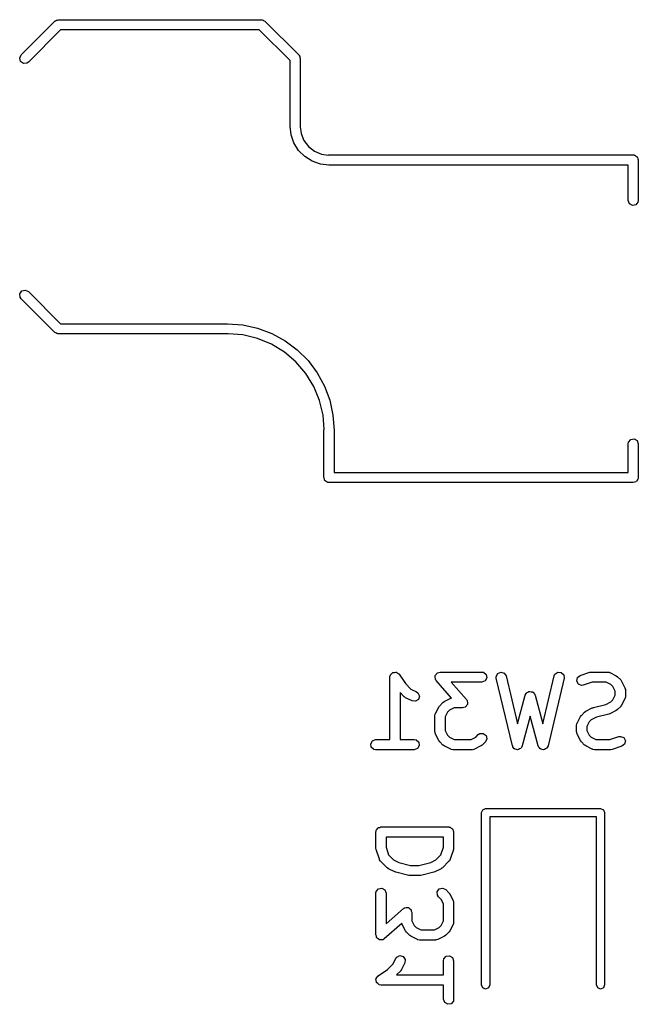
# Model space of a CAD drawing. Extents: x 3.18 to 5.53, y -3.25 to -0.52.
# Tile 1 of 25: x 3.18 to 3.54, y -3.18 to -2.6. Entities that reach past the tile are written whole.
import ezdxf

# ---------------------------------------------------------------- set-up
doc = ezdxf.new("R2010")
doc.units = 0
doc.header["$MEASUREMENT"] = 0
doc.layers.add('BLACK', color=7, linetype='CONTINUOUS')

msp = doc.modelspace()

# ---------------------------------------------------------------- linework, layer by layer
at = {"layer": 'BLACK', "linetype": 'CONTINUOUS'}
for p, q in [((3.18197, -2.62291), (3.20165, -2.60323)), ((3.20165, -2.60323), (3.2018, -2.60312)), ((3.2018, -2.60312), (3.20184, -2.60305)), ((3.20184, -2.60305), (3.20196, -2.60301)), ((3.20196, -2.60301), (3.20249, -2.60264)), ((3.20249, -2.60264), (3.20313, -2.60258)), ((3.20313, -2.60258), (3.20374, -2.60236)), ((3.20374, -2.60236), (3.32185, -2.60236)), ((3.32185, -2.60236), (3.32203, -2.60239)), ((3.32203, -2.60239), (3.32211, -2.60237)), ((3.32211, -2.60237), (3.32222, -2.60243)), ((3.32222, -2.60243), (3.32286, -2.60254)), ((3.32286, -2.60254), (3.32335, -2.60295)), ((3.32335, -2.60295), (3.32394, -2.60323)), ((3.32394, -2.60323), (3.34362, -2.62291)), ((3.20496, -2.60827), (3.18614, -2.62709)), ((3.32063, -2.60827), (3.20496, -2.60827)), ((3.33858, -2.62622), (3.32063, -2.60827)), ((3.18111, -2.62474), (3.18197, -2.62291)), ((3.18163, -2.62669), (3.18111, -2.62474)), ((3.18329, -2.62785), (3.18163, -2.62669)), ((3.33858, -2.66437), (3.33858, -2.62622)), ((3.34362, -2.62291), (3.34373, -2.62306)), ((3.34373, -2.62306), (3.3438, -2.6231)), ((3.3438, -2.6231), (3.34384, -2.62322)), ((3.34384, -2.62322), (3.34421, -2.62375)), ((3.34421, -2.62375), (3.34427, -2.62439)), ((3.34427, -2.62439), (3.34449, -2.625)), ((3.34449, -2.625), (3.34449, -2.66437)), ((3.1853, -2.62767), (3.18329, -2.62785)), ((3.18614, -2.62709), (3.1853, -2.62767)), ((3.33859, -2.66438), (3.33858, -2.66437)), ((3.33858, -2.66437), (3.33858, -2.66437)), ((3.33915, -2.66941), (3.33859, -2.66438)), ((3.34449, -2.66437), (3.34441, -2.66483)), ((3.34441, -2.66483), (3.34492, -2.66874)), ((3.34449, -2.66437), (3.34449, -2.66437)), ((3.34449, -2.66437), (3.34449, -2.66437)), ((3.34449, -2.66437), (3.34449, -2.66437)), ((3.34083, -2.67419), (3.33915, -2.66941)), ((3.34492, -2.66874), (3.34661, -2.67281)), ((3.34661, -2.67281), (3.34929, -2.6763)), ((3.34352, -2.67848), (3.34083, -2.67419)), ((3.34711, -2.68207), (3.34352, -2.67848)), ((3.34929, -2.6763), (3.35278, -2.67898)), ((3.3514, -2.68476), (3.34711, -2.68207)), ((3.35278, -2.67898), (3.35685, -2.68067)), ((3.35685, -2.68067), (3.3609, -2.6812)), ((3.3609, -2.6812), (3.36122, -2.6811)), ((3.36122, -2.6811), (3.36122, -2.6811)), ((3.36122, -2.6811), (3.53838, -2.6811)), ((3.53838, -2.6811), (3.53877, -2.68117)), ((3.53877, -2.68117), (3.5389, -2.68115)), ((3.5389, -2.68115), (3.53901, -2.68121)), ((3.53901, -2.68121), (3.53939, -2.68128)), ((3.53939, -2.68128), (3.53998, -2.68177)), ((3.53998, -2.68177), (3.54065, -2.68216)), ((3.54065, -2.68216), (3.54074, -2.68241)), ((3.54074, -2.68241), (3.54094, -2.68258)), ((3.54094, -2.68258), (3.54107, -2.68333)), ((3.54107, -2.68333), (3.54134, -2.68405)), ((3.54134, -2.68405), (3.54134, -2.70768)), ((3.35618, -2.68644), (3.3514, -2.68476)), ((3.36122, -2.68701), (3.35618, -2.68644)), ((3.53543, -2.68701), (3.36122, -2.68701)), ((3.36122, -2.68701), (3.36122, -2.68701)), ((3.36122, -2.68701), (3.36122, -2.68701)), ((3.53543, -2.70768), (3.53543, -2.68701)), ((3.53612, -2.70957), (3.53543, -2.70768)), ((3.53787, -2.71058), (3.53612, -2.70957)), ((3.53986, -2.71023), (3.53787, -2.71058)), ((3.54116, -2.70869), (3.53986, -2.71023)), ((3.54134, -2.70768), (3.54116, -2.70869)), ((3.1812, -2.76203), (3.18236, -2.76038)), ((3.18138, -2.76404), (3.1812, -2.76203)), ((3.18197, -2.76488), (3.18138, -2.76404)), ((3.18236, -2.76038), (3.18431, -2.75985)), ((3.18431, -2.75985), (3.18614, -2.76071)), ((3.18614, -2.76071), (3.20496, -2.77953)), ((3.20165, -2.78457), (3.18197, -2.76488)), ((3.20496, -2.77953), (3.30216, -2.77953)), ((3.30216, -2.77953), (3.31099, -2.78016)), ((3.31099, -2.78016), (3.31963, -2.78204)), ((3.20223, -2.78484), (3.20165, -2.78457)), ((3.20273, -2.78525), (3.20223, -2.78484)), ((3.20336, -2.78537), (3.20273, -2.78525)), ((3.20348, -2.78542), (3.20336, -2.78537)), ((3.20356, -2.7854), (3.20348, -2.78542)), ((3.20374, -2.78543), (3.20356, -2.7854)), ((3.30216, -2.78543), (3.20374, -2.78543)), ((3.30259, -2.78529), (3.30216, -2.78543)), ((3.31097, -2.78595), (3.30259, -2.78529)), ((3.31955, -2.78801), (3.31097, -2.78595)), ((3.31963, -2.78204), (3.32792, -2.78513)), ((3.32792, -2.78513), (3.33569, -2.78937)), ((3.32771, -2.79139), (3.31955, -2.78801)), ((3.33524, -2.79601), (3.32771, -2.79139)), ((3.33569, -2.78937), (3.34277, -2.79467)), ((3.34196, -2.80174), (3.33524, -2.79601)), ((3.34277, -2.79467), (3.34903, -2.80093)), ((3.34769, -2.80846), (3.34196, -2.80174)), ((3.34903, -2.80093), (3.35433, -2.80801)), ((3.35231, -2.81598), (3.34769, -2.80846)), ((3.35433, -2.80801), (3.35857, -2.81577)), ((3.35569, -2.82414), (3.35231, -2.81598)), ((3.35857, -2.81577), (3.36166, -2.82406)), ((3.35775, -2.83273), (3.35569, -2.82414)), ((3.36166, -2.82406), (3.36354, -2.83271)), ((3.35839, -2.84084), (3.35775, -2.83273)), ((3.36354, -2.83271), (3.36417, -2.84153)), ((3.35827, -2.84153), (3.35839, -2.84084)), ((3.35827, -2.86909), (3.35827, -2.84153)), ((3.36417, -2.84153), (3.36417, -2.84153)), ((3.36417, -2.84153), (3.36417, -2.86614)), ((3.53543, -2.84941), (3.53561, -2.8484)), ((3.53543, -2.86614), (3.53543, -2.84941)), ((3.53561, -2.8484), (3.53691, -2.84685)), ((3.53691, -2.84685), (3.5389, -2.8465)), ((3.5389, -2.8465), (3.54065, -2.84751)), ((3.54065, -2.84751), (3.54134, -2.84941)), ((3.54134, -2.84941), (3.54134, -2.86909)), ((3.36417, -2.86614), (3.53543, -2.86614)), ((3.35853, -2.86981), (3.35827, -2.86909)), ((3.35866, -2.87057), (3.35853, -2.86981)), ((3.35887, -2.87074), (3.35866, -2.87057)), ((3.35896, -2.87099), (3.35887, -2.87074)), ((3.35962, -2.87137), (3.35896, -2.87099)), ((3.36021, -2.87187), (3.35962, -2.87137)), ((3.36059, -2.87194), (3.36021, -2.87187)), ((3.36071, -2.872), (3.36059, -2.87194)), ((3.36084, -2.87198), (3.36071, -2.872)), ((3.36122, -2.87205), (3.36084, -2.87198)), ((3.53838, -2.87205), (3.36122, -2.87205)), ((3.53911, -2.87178), (3.53838, -2.87205)), ((3.53986, -2.87165), (3.53911, -2.87178)), ((3.54003, -2.87145), (3.53986, -2.87165)), ((3.54028, -2.87136), (3.54003, -2.87145)), ((3.54067, -2.87069), (3.54028, -2.87136)), ((3.54116, -2.8701), (3.54067, -2.87069)), ((3.54123, -2.86972), (3.54116, -2.8701)), ((3.54129, -2.86961), (3.54123, -2.86972)), ((3.54134, -2.86909), (3.54127, -2.86948)), ((3.54127, -2.86948), (3.54129, -2.86961)), ((3.39834, -2.98274), (3.39847, -2.98262)), ((3.39847, -2.98262), (3.39932, -2.98257)), ((3.39932, -2.98257), (3.40016, -2.98242)), ((3.40016, -2.98242), (3.40031, -2.98251)), ((3.40031, -2.98251), (3.40048, -2.98249)), ((3.40048, -2.98249), (3.40117, -2.983)), ((3.42437, -2.9828), (3.42515, -2.98265)), ((3.42515, -2.98265), (3.4259, -2.98238)), ((3.4259, -2.98238), (3.45027, -2.98238)), ((3.45027, -2.98238), (3.45128, -2.98255)), ((3.45128, -2.98255), (3.45283, -2.98385)), ((3.45949, -2.98318), (3.46134, -2.98238)), ((3.46134, -2.98238), (3.46328, -2.98296)), ((3.4928, -2.9837), (3.49442, -2.9825)), ((3.49442, -2.9825), (3.49644, -2.98262)), ((3.49644, -2.98262), (3.4979, -2.98401)), ((3.50745, -2.9844), (3.51308, -2.98253)), ((3.51308, -2.98253), (3.51395, -2.9824)), ((3.51395, -2.9824), (3.51401, -2.98238)), ((3.51401, -2.98238), (3.52339, -2.98238)), ((3.52339, -2.98238), (3.5244, -2.98255)), ((3.5244, -2.98255), (3.52453, -2.98267)), ((3.3967, -2.98533), (3.39688, -2.98432)), ((3.3967, -3.02175), (3.3967, -2.98533)), ((3.39688, -2.98432), (3.39699, -2.98419)), ((3.39699, -2.98419), (3.397, -2.98402)), ((3.397, -2.98402), (3.39762, -2.98343)), ((3.39762, -2.98343), (3.39818, -2.98277)), ((3.39818, -2.98277), (3.39834, -2.98274)), ((3.40117, -2.983), (3.40191, -2.98343)), ((3.40191, -2.98343), (3.40197, -2.98359)), ((3.40197, -2.98359), (3.40211, -2.98369)), ((3.40211, -2.98369), (3.4057, -2.98907)), ((3.42299, -2.98482), (3.42311, -2.98461)), ((3.42313, -2.9856), (3.42299, -2.98482)), ((3.4231, -2.98438), (3.4236, -2.98376)), ((3.42311, -2.98461), (3.4231, -2.98438)), ((3.42315, -2.9864), (3.42313, -2.9856)), ((3.42332, -2.98668), (3.42315, -2.9864)), ((3.42334, -2.9868), (3.42332, -2.98668)), ((3.42345, -2.98689), (3.42334, -2.9868)), ((3.42368, -2.98727), (3.42345, -2.98689)), ((3.4236, -2.98376), (3.424, -2.98307)), ((3.43264, -2.99752), (3.42368, -2.98727)), ((3.424, -2.98307), (3.42422, -2.98299)), ((3.42422, -2.98299), (3.42437, -2.9828)), ((3.45027, -2.98828), (3.43241, -2.98828)), ((3.43241, -2.98828), (3.44124, -2.99838)), ((3.45217, -2.98759), (3.45027, -2.98828)), ((3.45318, -2.98584), (3.45217, -2.98759)), ((3.45283, -2.98385), (3.45318, -2.98584)), ((3.45859, -2.98499), (3.45949, -2.98318)), ((3.45865, -2.98601), (3.45859, -2.98499)), ((3.46802, -3.02538), (3.45865, -2.98601)), ((3.46328, -2.98296), (3.46439, -2.98464)), ((3.46439, -2.98464), (3.47105, -3.01263)), ((3.48573, -3.01263), (3.49239, -2.98464)), ((3.49814, -2.98601), (3.48876, -3.02538)), ((3.49239, -2.98464), (3.4928, -2.9837)), ((3.4979, -2.98401), (3.49814, -2.98601)), ((3.50547, -2.98764), (3.50587, -2.98566)), ((3.50643, -2.98941), (3.50547, -2.98764)), ((3.50587, -2.98566), (3.50745, -2.9844)), ((3.51449, -2.98828), (3.50932, -2.99)), ((3.52269, -2.98828), (3.51449, -2.98828)), ((3.52539, -2.98963), (3.52269, -2.98828)), ((3.52453, -2.98267), (3.52471, -2.98269)), ((3.52471, -2.98269), (3.52846, -2.98456)), ((3.52846, -2.98456), (3.52917, -2.98509)), ((3.52917, -2.98509), (3.52922, -2.98512)), ((3.52922, -2.98512), (3.5311, -2.98699)), ((3.5311, -2.98699), (3.5316, -2.98771)), ((3.5316, -2.98771), (3.53165, -2.98776)), ((3.53165, -2.98776), (3.53353, -2.99151)), ((3.4057, -2.98907), (3.4089, -2.99228)), ((3.4089, -2.99228), (3.41222, -2.99394)), ((3.41222, -2.99394), (3.41304, -2.99455)), ((3.477, -2.99416), (3.47762, -2.99373)), ((3.47762, -2.99373), (3.47789, -2.99375)), ((3.47789, -2.99375), (3.47814, -2.99364)), ((3.47814, -2.99364), (3.47888, -2.99383)), ((3.47888, -2.99383), (3.47964, -2.9939)), ((3.47964, -2.9939), (3.47983, -2.99409)), ((3.47983, -2.99409), (3.48009, -2.99416)), ((3.50831, -2.99016), (3.50643, -2.98941)), ((3.50932, -2.99), (3.50831, -2.99016)), ((3.52658, -2.99083), (3.52539, -2.98963)), ((3.52793, -2.99352), (3.52658, -2.99083)), ((3.52793, -2.99588), (3.52793, -2.99352)), ((3.53353, -2.99151), (3.53382, -2.99249)), ((3.53382, -2.99249), (3.53378, -2.99266)), ((3.53378, -2.99266), (3.53384, -2.99283)), ((3.53384, -2.99283), (3.53384, -2.99658)), ((3.40506, -2.99679), (3.4026, -2.99433)), ((3.4026, -2.99433), (3.4026, -3.02175)), ((3.40512, -2.99682), (3.40506, -2.99679)), ((3.40583, -2.99734), (3.40512, -2.99682)), ((3.40958, -2.99922), (3.40583, -2.99734)), ((3.41159, -2.99945), (3.40958, -2.99922)), ((3.41327, -2.99834), (3.41159, -2.99945)), ((3.41304, -2.99455), (3.41385, -2.9964)), ((3.41385, -2.9964), (3.41327, -2.99834)), ((3.42756, -3.00011), (3.42828, -2.99961)), ((3.42828, -2.99961), (3.42833, -2.99956)), ((3.42833, -2.99956), (3.43208, -2.99769)), ((3.43208, -2.99769), (3.43264, -2.99752)), ((3.44124, -2.99838), (3.44147, -2.99876)), ((3.44147, -2.99876), (3.44158, -2.99885)), ((3.44158, -2.99885), (3.4416, -2.99897)), ((3.4416, -2.99897), (3.44177, -2.99926)), ((3.44177, -2.99926), (3.44179, -3.00006)), ((3.47105, -3.01263), (3.47554, -2.99582)), ((3.47554, -2.99582), (3.47597, -2.99489)), ((3.47597, -2.99489), (3.47619, -2.99473)), ((3.47619, -2.99473), (3.47631, -2.99449)), ((3.47631, -2.99449), (3.477, -2.99416)), ((3.48009, -2.99416), (3.48053, -2.99479)), ((3.48053, -2.99479), (3.48107, -2.99533)), ((3.48107, -2.99533), (3.48109, -2.99559)), ((3.48109, -2.99559), (3.48124, -2.99582)), ((3.48124, -2.99582), (3.48573, -3.01263)), ((3.52236, -3.00129), (3.52539, -2.99977)), ((3.52539, -2.99977), (3.52658, -2.99858)), ((3.52658, -2.99858), (3.52793, -2.99588)), ((3.53353, -2.9979), (3.53165, -3.00165)), ((3.53355, -2.99772), (3.53353, -2.9979)), ((3.53366, -2.99759), (3.53355, -2.99772)), ((3.53384, -2.99658), (3.53366, -2.99759)), ((3.42326, -3.00651), (3.42513, -3.00276)), ((3.42513, -3.00276), (3.42566, -3.00205)), ((3.42566, -3.00205), (3.42569, -3.00199)), ((3.42569, -3.00199), (3.42756, -3.00011)), ((3.4314, -3.00463), (3.4302, -3.00583)), ((3.43409, -3.00328), (3.4314, -3.00463)), ((3.43902, -3.00328), (3.43409, -3.00328)), ((3.43977, -3.00301), (3.43902, -3.00328)), ((3.44055, -3.00285), (3.43977, -3.00301)), ((3.4407, -3.00267), (3.44055, -3.00285)), ((3.44092, -3.00259), (3.4407, -3.00267)), ((3.44132, -3.0019), (3.44092, -3.00259)), ((3.44182, -3.00128), (3.44132, -3.0019)), ((3.44179, -3.00006), (3.44193, -3.00084)), ((3.44193, -3.00084), (3.44181, -3.00104)), ((3.44181, -3.00104), (3.44182, -3.00128)), ((3.51005, -3.00574), (3.51077, -3.00523)), ((3.51077, -3.00523), (3.51082, -3.00518)), ((3.51082, -3.00518), (3.51457, -3.00331)), ((3.51457, -3.00331), (3.51506, -3.00316)), ((3.51506, -3.00316), (3.51517, -3.00309)), ((3.51517, -3.00309), (3.52236, -3.00129)), ((3.52846, -3.00484), (3.52471, -3.00672)), ((3.5285, -3.0048), (3.52846, -3.00484)), ((3.52922, -3.00429), (3.5285, -3.0048)), ((3.5311, -3.00241), (3.52922, -3.00429)), ((3.53113, -3.00236), (3.5311, -3.00241)), ((3.53165, -3.00165), (3.53113, -3.00236)), ((3.42295, -3.00783), (3.42312, -3.00682)), ((3.42295, -3.0172), (3.42295, -3.00783)), ((3.42312, -3.00682), (3.42324, -3.00668)), ((3.42324, -3.00668), (3.42326, -3.00651)), ((3.4302, -3.00583), (3.42885, -3.00852)), ((3.42885, -3.00852), (3.42885, -3.0165)), ((3.47839, -3.00804), (3.47375, -3.02546)), ((3.48304, -3.02546), (3.47839, -3.00804)), ((3.50575, -3.01213), (3.50762, -3.00838)), ((3.50762, -3.00838), (3.50815, -3.00767)), ((3.50815, -3.00767), (3.50817, -3.00761)), ((3.50817, -3.00761), (3.51005, -3.00574)), ((3.51389, -3.01025), (3.51269, -3.01145)), ((3.51692, -3.00874), (3.51389, -3.01025)), ((3.5241, -3.00694), (3.51692, -3.00874)), ((3.52422, -3.00686), (3.5241, -3.00694)), ((3.52471, -3.00672), (3.52422, -3.00686)), ((3.42885, -3.0165), (3.4302, -3.0192)), ((3.50544, -3.01345), (3.50561, -3.01244)), ((3.50544, -3.0172), (3.50544, -3.01345)), ((3.50561, -3.01244), (3.50573, -3.0123)), ((3.50573, -3.0123), (3.50575, -3.01213)), ((3.51269, -3.01145), (3.51134, -3.01415)), ((3.51134, -3.01415), (3.51134, -3.0165)), ((3.51134, -3.0165), (3.51269, -3.0192)), ((3.3855, -3.02419), (3.38651, -3.02244)), ((3.38651, -3.02244), (3.3884, -3.02175)), ((3.3884, -3.02175), (3.3967, -3.02175)), ((3.4026, -3.02175), (3.4109, -3.02175)), ((3.4109, -3.02175), (3.41191, -3.02192)), ((3.41191, -3.02192), (3.41346, -3.02322)), ((3.42301, -3.01737), (3.42295, -3.0172)), ((3.42296, -3.01754), (3.42301, -3.01737)), ((3.42326, -3.01852), (3.42296, -3.01754)), ((3.42513, -3.02227), (3.42326, -3.01852)), ((3.42518, -3.02231), (3.42513, -3.02227)), ((3.42569, -3.02304), (3.42518, -3.02231)), ((3.4302, -3.0192), (3.4314, -3.0204)), ((3.4314, -3.0204), (3.43409, -3.02175)), ((3.43409, -3.02175), (3.44395, -3.02175)), ((3.44395, -3.02175), (3.44665, -3.0204)), ((3.44665, -3.0204), (3.44818, -3.01886)), ((3.44818, -3.01886), (3.44902, -3.01827)), ((3.44902, -3.01827), (3.45103, -3.0181)), ((3.45103, -3.0181), (3.45269, -3.01926)), ((3.45321, -3.02121), (3.45236, -3.02304)), ((3.45269, -3.01926), (3.45321, -3.02121)), ((3.5055, -3.01737), (3.50544, -3.0172)), ((3.50545, -3.01754), (3.5055, -3.01737)), ((3.50575, -3.01852), (3.50545, -3.01754)), ((3.50762, -3.02227), (3.50575, -3.01852)), ((3.50767, -3.02231), (3.50762, -3.02227)), ((3.50817, -3.02304), (3.50767, -3.02231)), ((3.51269, -3.0192), (3.51389, -3.0204)), ((3.51389, -3.0204), (3.51658, -3.02175)), ((3.51658, -3.02175), (3.52478, -3.02175)), ((3.52478, -3.02175), (3.52995, -3.02002)), ((3.52995, -3.02002), (3.53097, -3.01987)), ((3.53097, -3.01987), (3.53284, -3.02061)), ((3.53284, -3.02061), (3.53381, -3.02239)), ((3.53381, -3.02239), (3.5334, -3.02437)), ((3.38585, -3.02617), (3.3855, -3.02419)), ((3.38739, -3.02747), (3.38585, -3.02617)), ((3.3884, -3.02765), (3.38739, -3.02747)), ((3.4109, -3.02765), (3.3884, -3.02765)), ((3.4128, -3.02696), (3.4109, -3.02765)), ((3.41381, -3.02521), (3.4128, -3.02696)), ((3.41346, -3.02322), (3.41381, -3.02521)), ((3.42756, -3.02491), (3.42569, -3.02304)), ((3.42762, -3.02494), (3.42756, -3.02491)), ((3.42833, -3.02546), (3.42762, -3.02494)), ((3.43208, -3.02734), (3.42833, -3.02546)), ((3.43225, -3.02736), (3.43208, -3.02734)), ((3.43239, -3.02747), (3.43225, -3.02736)), ((3.4334, -3.02765), (3.43239, -3.02747)), ((3.44465, -3.02765), (3.4334, -3.02765)), ((3.44481, -3.02759), (3.44465, -3.02765)), ((3.44498, -3.02763), (3.44481, -3.02759)), ((3.44597, -3.02734), (3.44498, -3.02763)), ((3.44972, -3.02546), (3.44597, -3.02734)), ((3.44976, -3.02542), (3.44972, -3.02546)), ((3.45048, -3.02491), (3.44976, -3.02542)), ((3.45236, -3.02304), (3.45048, -3.02491)), ((3.46819, -3.02564), (3.46802, -3.02538)), ((3.46822, -3.02595), (3.46819, -3.02564)), ((3.46873, -3.02646), (3.46822, -3.02595)), ((3.46913, -3.02707), (3.46873, -3.02646)), ((3.46943, -3.02716), (3.46913, -3.02707)), ((3.46965, -3.02738), (3.46943, -3.02716)), ((3.47037, -3.02744), (3.46965, -3.02738)), ((3.47107, -3.02765), (3.47037, -3.02744)), ((3.47135, -3.02752), (3.47107, -3.02765)), ((3.47166, -3.02755), (3.47135, -3.02752)), ((3.47225, -3.02713), (3.47166, -3.02755)), ((3.47292, -3.02684), (3.47225, -3.02713)), ((3.47306, -3.02657), (3.47292, -3.02684)), ((3.47331, -3.02639), (3.47306, -3.02657)), ((3.47375, -3.02546), (3.47331, -3.02639)), ((3.48322, -3.02571), (3.48304, -3.02546)), ((3.48325, -3.02602), (3.48322, -3.02571)), ((3.48378, -3.02652), (3.48325, -3.02602)), ((3.48419, -3.02712), (3.48378, -3.02652)), ((3.48449, -3.0272), (3.48419, -3.02712)), ((3.48472, -3.02741), (3.48449, -3.0272)), ((3.48544, -3.02745), (3.48472, -3.02741)), ((3.48614, -3.02764), (3.48544, -3.02745)), ((3.48643, -3.02751), (3.48614, -3.02764)), ((3.48673, -3.02753), (3.48643, -3.02751)), ((3.48732, -3.0271), (3.48673, -3.02753)), ((3.48798, -3.02679), (3.48732, -3.0271)), ((3.48811, -3.02651), (3.48798, -3.02679)), ((3.48836, -3.02632), (3.48811, -3.02651)), ((3.48876, -3.02538), (3.48836, -3.02632)), ((3.51005, -3.02491), (3.50817, -3.02304)), ((3.51011, -3.02494), (3.51005, -3.02491)), ((3.51082, -3.02546), (3.51011, -3.02494)), ((3.51457, -3.02734), (3.51082, -3.02546)), ((3.51474, -3.02736), (3.51457, -3.02734)), ((3.51488, -3.02747), (3.51474, -3.02736)), ((3.51589, -3.02765), (3.51488, -3.02747)), ((3.52526, -3.02765), (3.51589, -3.02765)), ((3.52532, -3.02763), (3.52526, -3.02765)), ((3.52619, -3.0275), (3.52532, -3.02763)), ((3.53182, -3.02563), (3.52619, -3.0275)), ((3.5334, -3.02437), (3.53182, -3.02563)), ((3.45006, -3.0643), (3.45076, -3.06263)), ((3.45076, -3.06263), (3.45243, -3.06194)), ((3.45243, -3.06194), (3.51936, -3.06194)), ((3.51936, -3.06194), (3.52103, -3.06263)), ((3.52103, -3.06263), (3.52172, -3.0643)), ((3.45006, -3.1647), (3.45006, -3.0643)), ((3.51699, -3.06667), (3.45479, -3.06667)), ((3.45479, -3.06667), (3.45479, -3.1647)), ((3.51699, -3.1647), (3.51699, -3.06667)), ((3.52172, -3.0643), (3.52172, -3.1647)), ((3.38872, -3.07454), (3.38921, -3.07395)), ((3.38921, -3.07395), (3.3896, -3.07329)), ((3.3896, -3.07329), (3.38985, -3.0732)), ((3.38985, -3.0732), (3.39002, -3.07299)), ((3.39002, -3.07299), (3.39078, -3.07286)), ((3.39078, -3.07286), (3.3915, -3.0726)), ((3.3915, -3.0726), (3.43087, -3.0726)), ((3.43087, -3.0726), (3.43125, -3.07267)), ((3.43125, -3.07267), (3.43138, -3.07264)), ((3.43138, -3.07264), (3.43149, -3.07271)), ((3.43149, -3.07271), (3.43188, -3.07278)), ((3.43188, -3.07278), (3.43246, -3.07327)), ((3.43246, -3.07327), (3.43313, -3.07365)), ((3.43313, -3.07365), (3.43322, -3.0739)), ((3.43322, -3.0739), (3.43342, -3.07408)), ((3.43342, -3.07408), (3.43356, -3.07483)), ((3.38854, -3.07555), (3.38861, -3.07517)), ((3.38854, -3.08493), (3.38854, -3.07555)), ((3.38859, -3.07504), (3.38865, -3.07493)), ((3.38861, -3.07517), (3.38859, -3.07504)), ((3.38865, -3.07493), (3.38872, -3.07454)), ((3.39445, -3.0785), (3.39445, -3.08445)), ((3.42791, -3.0785), (3.39445, -3.0785)), ((3.42791, -3.08445), (3.42791, -3.0785)), ((3.43356, -3.07483), (3.43382, -3.07555)), ((3.43382, -3.07555), (3.43382, -3.08493)), ((3.38857, -3.08499), (3.38854, -3.08493)), ((3.3887, -3.08586), (3.38857, -3.08499)), ((3.39057, -3.09148), (3.3887, -3.08586)), ((3.39445, -3.08445), (3.39595, -3.08895)), ((3.42641, -3.08895), (3.42791, -3.08445)), ((3.43367, -3.08586), (3.43179, -3.09148)), ((3.43382, -3.08493), (3.43367, -3.08579)), ((3.43367, -3.08579), (3.43367, -3.08586)), ((3.39068, -3.09162), (3.39057, -3.09148)), ((3.39069, -3.0918), (3.39068, -3.09162)), ((3.39595, -3.08895), (3.39887, -3.09187)), ((3.42349, -3.09187), (3.42641, -3.08895)), ((3.43179, -3.09148), (3.4313, -3.09239)), ((3.39128, -3.09264), (3.39069, -3.0918)), ((3.39503, -3.09639), (3.39128, -3.09264)), ((3.39509, -3.09641), (3.39503, -3.09639)), ((3.3958, -3.09694), (3.39509, -3.09641)), ((3.39955, -3.09882), (3.3958, -3.09694)), ((3.39887, -3.09187), (3.4019, -3.09339)), ((3.4019, -3.09339), (3.40873, -3.0951)), ((3.40873, -3.0951), (3.41363, -3.0951)), ((3.41363, -3.0951), (3.42046, -3.09339)), ((3.42046, -3.09339), (3.42349, -3.09187)), ((3.42656, -3.09694), (3.42281, -3.09882)), ((3.42661, -3.09689), (3.42656, -3.09694)), ((3.42733, -3.09639), (3.42661, -3.09689)), ((3.43108, -3.09264), (3.42733, -3.09639)), ((3.43115, -3.09248), (3.43108, -3.09264)), ((3.4313, -3.09239), (3.43115, -3.09248)), ((3.39969, -3.09883), (3.39955, -3.09882)), ((3.40015, -3.09904), (3.39969, -3.09883)), ((3.40765, -3.10091), (3.40015, -3.09904)), ((3.40779, -3.1009), (3.40765, -3.10091)), ((3.40837, -3.101), (3.40779, -3.1009)), ((3.41399, -3.101), (3.40837, -3.101)), ((3.41412, -3.10095), (3.41399, -3.101)), ((3.41471, -3.10091), (3.41412, -3.10095)), ((3.42221, -3.09904), (3.41471, -3.10091)), ((3.42232, -3.09896), (3.42221, -3.09904)), ((3.42281, -3.09882), (3.42232, -3.09896)), ((3.38872, -3.11016), (3.39002, -3.10861)), ((3.39002, -3.10861), (3.39201, -3.10826)), ((3.39201, -3.10826), (3.39376, -3.10927)), ((3.42426, -3.11041), (3.42542, -3.10875)), ((3.42542, -3.10875), (3.42737, -3.10823)), ((3.42737, -3.10823), (3.4292, -3.10908)), ((3.38854, -3.11117), (3.38872, -3.11016)), ((3.38854, -3.13554), (3.38854, -3.11117)), ((3.39376, -3.10927), (3.39445, -3.11117)), ((3.39445, -3.11117), (3.39445, -3.12904)), ((3.42444, -3.11242), (3.42426, -3.11041)), ((3.42503, -3.11326), (3.42444, -3.11242)), ((3.42656, -3.1148), (3.42503, -3.11326)), ((3.4292, -3.10908), (3.43108, -3.11096)), ((3.43108, -3.11096), (3.43159, -3.11168)), ((3.43159, -3.11168), (3.43163, -3.11173)), ((3.43163, -3.11173), (3.43351, -3.11548)), ((3.39445, -3.12904), (3.40455, -3.1202)), ((3.40455, -3.1202), (3.40493, -3.11997)), ((3.40493, -3.11997), (3.40502, -3.11986)), ((3.40502, -3.11986), (3.40514, -3.11984)), ((3.40514, -3.11984), (3.40543, -3.11967)), ((3.40543, -3.11967), (3.40622, -3.11965)), ((3.40622, -3.11965), (3.40701, -3.11951)), ((3.40701, -3.11951), (3.40721, -3.11963)), ((3.40721, -3.11963), (3.40745, -3.11963)), ((3.40745, -3.11963), (3.40807, -3.12012)), ((3.40807, -3.12012), (3.40876, -3.12052)), ((3.42791, -3.11749), (3.42656, -3.1148)), ((3.42791, -3.12735), (3.42791, -3.11749)), ((3.43351, -3.11548), (3.4338, -3.11646)), ((3.4338, -3.11646), (3.43376, -3.11663)), ((3.43376, -3.11663), (3.43382, -3.1168)), ((3.43382, -3.1168), (3.43382, -3.12804)), ((3.40876, -3.12052), (3.40884, -3.12074)), ((3.40884, -3.12074), (3.40902, -3.12089)), ((3.40902, -3.12089), (3.40917, -3.12167)), ((3.40917, -3.12167), (3.40945, -3.12242)), ((3.40945, -3.12242), (3.40945, -3.12735)), ((3.40369, -3.1288), (3.39344, -3.13777)), ((3.40385, -3.12937), (3.40369, -3.1288)), ((3.40573, -3.13312), (3.40385, -3.12937)), ((3.40945, -3.12735), (3.4108, -3.13005)), ((3.4108, -3.13005), (3.41199, -3.13124)), ((3.41199, -3.13124), (3.41469, -3.13259)), ((3.42267, -3.13259), (3.42537, -3.13124)), ((3.42537, -3.13124), (3.42656, -3.13005)), ((3.42656, -3.13005), (3.42791, -3.12735)), ((3.43351, -3.12937), (3.43163, -3.13312)), ((3.43353, -3.12919), (3.43351, -3.12937)), ((3.43364, -3.12905), (3.43353, -3.12919)), ((3.43382, -3.12804), (3.43364, -3.12905)), ((3.38882, -3.13629), (3.38854, -3.13554)), ((3.38897, -3.13707), (3.38882, -3.13629)), ((3.38915, -3.13722), (3.38897, -3.13707)), ((3.38923, -3.13744), (3.38915, -3.13722)), ((3.38992, -3.13784), (3.38923, -3.13744)), ((3.40577, -3.13316), (3.40573, -3.13312)), ((3.40628, -3.13388), (3.40577, -3.13316)), ((3.40816, -3.13576), (3.40628, -3.13388)), ((3.40821, -3.13578), (3.40816, -3.13576)), ((3.40892, -3.13631), (3.40821, -3.13578)), ((3.41267, -3.13819), (3.40892, -3.13631)), ((3.41469, -3.13259), (3.42267, -3.13259)), ((3.42844, -3.13631), (3.42469, -3.13819)), ((3.42848, -3.13626), (3.42844, -3.13631)), ((3.4292, -3.13576), (3.42848, -3.13626)), ((3.43108, -3.13388), (3.4292, -3.13576)), ((3.43111, -3.13382), (3.43108, -3.13388)), ((3.43163, -3.13312), (3.43111, -3.13382)), ((3.39054, -3.13834), (3.38992, -3.13784)), ((3.39078, -3.13833), (3.39054, -3.13834)), ((3.39098, -3.13845), (3.39078, -3.13833)), ((3.39177, -3.13831), (3.39098, -3.13845)), ((3.39256, -3.1383), (3.39177, -3.13831)), ((3.39285, -3.13812), (3.39256, -3.1383)), ((3.39297, -3.1381), (3.39285, -3.13812)), ((3.39306, -3.138), (3.39297, -3.1381)), ((3.39344, -3.13777), (3.39306, -3.138)), ((3.41285, -3.13821), (3.41267, -3.13819)), ((3.41298, -3.13832), (3.41285, -3.13821)), ((3.41399, -3.1385), (3.41298, -3.13832)), ((3.42337, -3.1385), (3.41399, -3.1385)), ((3.42353, -3.13844), (3.42337, -3.1385)), ((3.4237, -3.13848), (3.42353, -3.13844)), ((3.42469, -3.13819), (3.4237, -3.13848)), ((3.4001, -3.14922), (3.40071, -3.1484)), ((3.40071, -3.1484), (3.40257, -3.14759)), ((3.40257, -3.14759), (3.4045, -3.14817)), ((3.4045, -3.14817), (3.40562, -3.14986)), ((3.42809, -3.14953), (3.42939, -3.14799)), ((3.42939, -3.14799), (3.43138, -3.14763)), ((3.43138, -3.14763), (3.43313, -3.14864)), ((3.43313, -3.14864), (3.43382, -3.15054)), ((3.39524, -3.15575), (3.39844, -3.15254)), ((3.39844, -3.15254), (3.4001, -3.14922)), ((3.40539, -3.15186), (3.40351, -3.15561)), ((3.40562, -3.14986), (3.40539, -3.15186)), ((3.42791, -3.15054), (3.42809, -3.14953)), ((3.42791, -3.15884), (3.42791, -3.15054)), ((3.43382, -3.15054), (3.43382, -3.17304)), ((3.38866, -3.16096), (3.38917, -3.16027)), ((3.38917, -3.16027), (3.3896, -3.15953)), ((3.3896, -3.15953), (3.38976, -3.15947)), ((3.38976, -3.15947), (3.38986, -3.15933)), ((3.38986, -3.15933), (3.39524, -3.15575)), ((3.40296, -3.15638), (3.4005, -3.15884)), ((3.4005, -3.15884), (3.42791, -3.15884)), ((3.40299, -3.15632), (3.40296, -3.15638)), ((3.40351, -3.15561), (3.40299, -3.15632)), ((3.38859, -3.16128), (3.38867, -3.16113)), ((3.38874, -3.16212), (3.38859, -3.16128)), ((3.38867, -3.16113), (3.38866, -3.16096)), ((3.38879, -3.16298), (3.38874, -3.16212)), ((3.38891, -3.1631), (3.38879, -3.16298)), ((3.38894, -3.16327), (3.38891, -3.1631)), ((3.3896, -3.16382), (3.38894, -3.16327)), ((3.39019, -3.16444), (3.3896, -3.16382)), ((3.39036, -3.16446), (3.39019, -3.16444)), ((3.39049, -3.16457), (3.39036, -3.16446)), ((3.3915, -3.16474), (3.39049, -3.16457)), ((3.42791, -3.16474), (3.3915, -3.16474)), ((3.42791, -3.17304), (3.42791, -3.16474)), ((3.45076, -3.16637), (3.45006, -3.1647)), ((3.45479, -3.1647), (3.4541, -3.16637)), ((3.51768, -3.16637), (3.51699, -3.1647)), ((3.52172, -3.1647), (3.52103, -3.16637)), ((3.45243, -3.16706), (3.45076, -3.16637)), ((3.4541, -3.16637), (3.45243, -3.16706)), ((3.51936, -3.16706), (3.51768, -3.16637)), ((3.52103, -3.16637), (3.51936, -3.16706)), ((3.4286, -3.17494), (3.42791, -3.17304)), ((3.43035, -3.17595), (3.4286, -3.17494)), ((3.43234, -3.1756), (3.43035, -3.17595)), ((3.43364, -3.17405), (3.43234, -3.1756)), ((3.43382, -3.17304), (3.43364, -3.17405))]:
    msp.add_line(p, q, dxfattribs=at)

doc.saveas('drawing.dxf')
